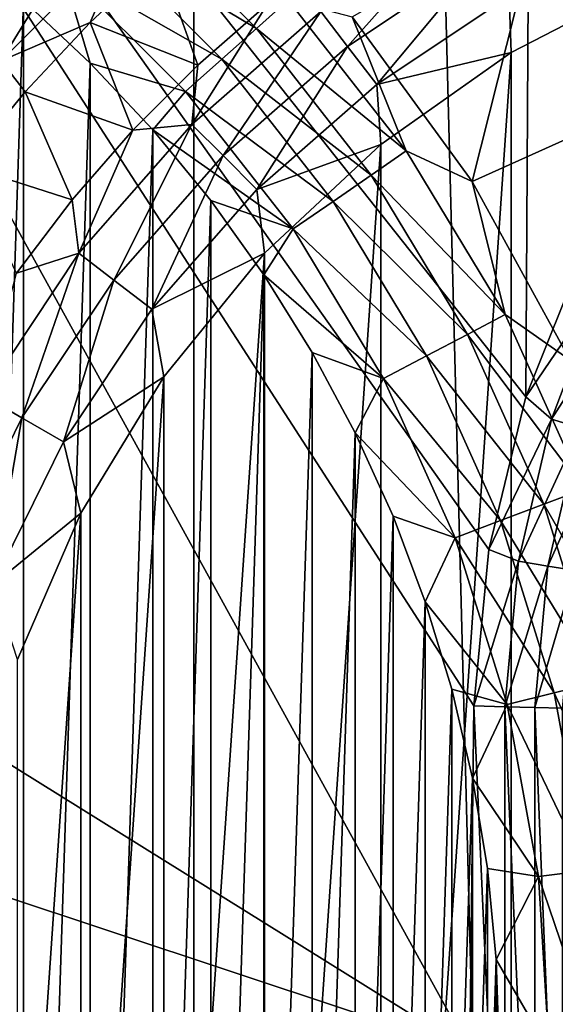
# Model space of a CAD drawing. Header units: millimetres. Extents: x -60 to 60, y -60 to 60.
# Tile 85 of 256: x -46.62 to -44.94, y 0.15 to 3.24. Entities that reach past the tile are written whole.
import ezdxf

# ---------------------------------------------------------------- set-up
doc = ezdxf.new("R2010")
doc.units = ezdxf.units.MM
doc.header["$LTSCALE"] = 81.481481
for name, color, linetype in [('149', 7, 'CONTINUOUS'), ('150', 7, 'CONTINUOUS'), ('209', 7, 'CONTINUOUS'), ('22', 7, 'CONTINUOUS'), ('250', 7, 'CONTINUOUS'), ('267', 7, 'CONTINUOUS'), ('298', 7, 'CONTINUOUS'), ('304', 7, 'CONTINUOUS'), ('63', 7, 'CONTINUOUS'), ('7', 7, 'CONTINUOUS'), ('73', 7, 'CONTINUOUS'), ('87', 7, 'CONTINUOUS')]:
    doc.layers.add(name, color=color, linetype=linetype)

msp = doc.modelspace()

# ---------------------------------------------------------------- linework, layer by layer
at = {"layer": '149', "color": 7, "linetype": 'Continuous', "true_color": 0xf5f5f5}
for points in [[(-44.8475, 2.5109, 2), (-45.0309, 2.053, 2), (-44.7865, 2.4119, 1.9904), (-44.8475, 2.5109, 2)], [(-44.7865, 2.4119, 1.9904), (-45.0309, 2.053, 2), (-44.9504, 1.9836, 1.9904), (-44.7865, 2.4119, 1.9904)], [(-44.7865, 2.4119, 1.9904), (-44.9504, 1.9836, 1.9904), (-44.7013, 2.3724, 1.9619), (-44.7865, 2.4119, 1.9904)], [(-44.7013, 2.3724, 1.9619), (-44.9504, 1.9836, 1.9904), (-44.8606, 1.9561, 1.9619), (-44.7013, 2.3724, 1.9619)], [(-45.0309, 2.053, 2), (-45.1472, 1.5736, 2), (-44.9504, 1.9836, 1.9904), (-45.0309, 2.053, 2)], [(-44.9504, 1.9836, 1.9904), (-45.1472, 1.5736, 2), (-45.0544, 1.537, 1.9904), (-44.9504, 1.9836, 1.9904)], [(-44.9504, 1.9836, 1.9904), (-45.0544, 1.537, 1.9904), (-44.8606, 1.9561, 1.9619), (-44.9504, 1.9836, 1.9904)], [(-44.8606, 1.9561, 1.9619), (-45.0544, 1.537, 1.9904), (-44.9617, 1.522, 1.9619), (-44.8606, 1.9561, 1.9619)], [(-44.8606, 1.9561, 1.9619), (-44.9617, 1.522, 1.9619), (-44.7779, 1.9308, 1.9156), (-44.8606, 1.9561, 1.9619)], [(-44.7779, 1.9308, 1.9156), (-44.9617, 1.522, 1.9619), (-44.8763, 1.5082, 1.9156), (-44.7779, 1.9308, 1.9156)], [(-45.1472, 1.5736, 2), (-45.1941, 1.0828, 2), (-45.0544, 1.537, 1.9904), (-45.1472, 1.5736, 2)], [(-45.0544, 1.537, 1.9904), (-45.1941, 1.0828, 2), (-45.0966, 1.0805, 1.9904), (-45.0544, 1.537, 1.9904)], [(-45.0544, 1.537, 1.9904), (-45.0966, 1.0805, 1.9904), (-44.9617, 1.522, 1.9619), (-45.0544, 1.537, 1.9904)], [(-44.9617, 1.522, 1.9619), (-45.0966, 1.0805, 1.9904), (-45.0028, 1.0782, 1.9619), (-44.9617, 1.522, 1.9619)], [(-44.9617, 1.522, 1.9619), (-45.0028, 1.0782, 1.9619), (-44.8763, 1.5082, 1.9156), (-44.9617, 1.522, 1.9619)], [(-44.8763, 1.5082, 1.9156), (-45.0028, 1.0782, 1.9619), (-44.9163, 1.0761, 1.9156), (-44.8763, 1.5082, 1.9156)]]:
    msp.add_3dface(points, dxfattribs=at)
at = {"layer": '150', "color": 7, "linetype": 'Continuous', "true_color": 0xf5f5f5}
for points in [[(-45.1941, 1.0828, 2), (-45.2071, 0, 2), (-45.0966, -1.0805, 1.9904), (-45.1941, 1.0828, 2)], [(-45.0966, 1.0805, 1.9904), (-45.1941, 1.0828, 2), (-45.0966, -1.0805, 1.9904), (-45.0966, 1.0805, 1.9904)], [(-45.0028, 1.0782, 1.9619), (-45.0966, 1.0805, 1.9904), (-45.0028, -1.0782, 1.9619), (-45.0028, 1.0782, 1.9619)], [(-45.0028, -1.0782, 1.9619), (-45.0966, 1.0805, 1.9904), (-45.0966, -1.0805, 1.9904), (-45.0028, -1.0782, 1.9619)], [(-44.9163, 1.0761, 1.9156), (-45.0028, 1.0782, 1.9619), (-44.9163, -1.0761, 1.9156), (-44.9163, 1.0761, 1.9156)], [(-44.9163, -1.0761, 1.9156), (-45.0028, 1.0782, 1.9619), (-45.0028, -1.0782, 1.9619), (-44.9163, -1.0761, 1.9156)]]:
    msp.add_3dface(points, dxfattribs=at)
at = {"layer": '209', "color": 151, "linetype": 'Continuous', "true_color": 0x7dbfed}
for points in [[(-46.0737, 33.4741, 28.5), (-44.2586, -35.8396, 28.5), (-44.2586, 35.8396, 28.5), (-46.0737, 33.4741, 28.5)], [(-47.7624, 31.017, 28.5), (-46.0737, -33.4741, 28.5), (-46.0737, 33.4741, 28.5), (-47.7624, 31.017, 28.5)], [(-46.0737, -33.4741, 28.5), (-44.2586, -35.8396, 28.5), (-46.0737, 33.4741, 28.5), (-46.0737, -33.4741, 28.5)], [(-47.7624, -31.017, 28.5), (-46.0737, -33.4741, 28.5), (-47.7624, 31.017, 28.5), (-47.7624, -31.017, 28.5)]]:
    msp.add_3dface(points, dxfattribs=at)
at = {"layer": '22', "color": 7, "linetype": 'Continuous', "true_color": 0xf5f5f5}
for points in [[(-46.1813, 3.4327, -3.2343), (-46.0611, 3.0946, -3.5657), (-46.3994, 3.2284, -3.2343), (-46.1813, 3.4327, -3.2343)], [(-45.8432, 3.2846, -3.5657), (-46.0611, 3.0946, -3.5657), (-46.1813, 3.4327, -3.2343), (-45.8432, 3.2846, -3.5657)], [(-46.3994, 3.2284, -3.2343), (-46.2655, 2.8901, -3.5657), (-46.6036, 3.0104, -3.2343), (-46.3994, 3.2284, -3.2343)], [(-46.0611, 3.0946, -3.5657), (-46.2655, 2.8901, -3.5657), (-46.3994, 3.2284, -3.2343), (-46.0611, 3.0946, -3.5657)], [(-46.6036, 3.0104, -3.2343), (-46.4556, 2.6722, -3.5657), (-46.7932, 2.7794, -3.2343), (-46.6036, 3.0104, -3.2343)], [(-46.2655, 2.8901, -3.5657), (-46.4556, 2.6722, -3.5657), (-46.6036, 3.0104, -3.2343), (-46.2655, 2.8901, -3.5657)], [(-46.4556, 2.6722, -3.5657), (-46.6303, 2.4418, -3.5657), (-46.7932, 2.7794, -3.2343), (-46.4556, 2.6722, -3.5657)]]:
    msp.add_3dface(points, dxfattribs=at)
at = {"layer": '250', "color": 151, "linetype": 'Continuous', "true_color": 0x7dbfed}
for points in [[(-46.6083, 3.2975, 17.3), (-46.8302, -3.4796, 17.3), (-46.8302, 3.4796, 17.3), (-46.6083, 3.2975, 17.3)], [(-46.6083, -3.2975, 17.3), (-46.8302, -3.4796, 17.3), (-46.6083, 3.2975, 17.3), (-46.6083, -3.2975, 17.3)], [(-46.3989, 3.1013, 17.3), (-46.6083, -3.2975, 17.3), (-46.6083, 3.2975, 17.3), (-46.3989, 3.1013, 17.3)], [(-46.3989, -3.1013, 17.3), (-46.6083, -3.2975, 17.3), (-46.3989, 3.1013, 17.3), (-46.3989, -3.1013, 17.3)], [(-46.2027, 2.8918, 17.3), (-46.3989, -3.1013, 17.3), (-46.3989, 3.1013, 17.3), (-46.2027, 2.8918, 17.3)], [(-46.2027, -2.8918, 17.3), (-46.3989, -3.1013, 17.3), (-46.2027, 2.8918, 17.3), (-46.2027, -2.8918, 17.3)], [(-46.0206, 2.67, 17.3), (-46.2027, -2.8918, 17.3), (-46.2027, 2.8918, 17.3), (-46.0206, 2.67, 17.3)], [(-46.0206, -2.67, 17.3), (-46.2027, -2.8918, 17.3), (-46.0206, 2.67, 17.3), (-46.0206, -2.67, 17.3)], [(-45.8534, 2.4367, 17.3), (-46.0206, -2.67, 17.3), (-46.0206, 2.67, 17.3), (-45.8534, 2.4367, 17.3)], [(-45.8534, -2.4367, 17.3), (-46.0206, -2.67, 17.3), (-45.8534, 2.4367, 17.3), (-45.8534, -2.4367, 17.3)], [(-45.7018, 2.193, 17.3), (-45.8534, -2.4367, 17.3), (-45.8534, 2.4367, 17.3), (-45.7018, 2.193, 17.3)], [(-45.7018, -2.193, 17.3), (-45.8534, -2.4367, 17.3), (-45.7018, 2.193, 17.3), (-45.7018, -2.193, 17.3)], [(-45.5665, 1.9398, 17.3), (-45.7018, -2.193, 17.3), (-45.7018, 2.193, 17.3), (-45.5665, 1.9398, 17.3)], [(-45.5665, -1.9398, 17.3), (-45.7018, -2.193, 17.3), (-45.5665, 1.9398, 17.3), (-45.5665, -1.9398, 17.3)], [(-45.4481, 1.6784, 17.3), (-45.5665, -1.9398, 17.3), (-45.5665, 1.9398, 17.3), (-45.4481, 1.6784, 17.3)], [(-45.4481, -1.6784, 17.3), (-45.5665, -1.9398, 17.3), (-45.4481, 1.6784, 17.3), (-45.4481, -1.6784, 17.3)], [(-45.347, 1.4098, 17.3), (-45.4481, -1.6784, 17.3), (-45.4481, 1.6784, 17.3), (-45.347, 1.4098, 17.3)], [(-45.347, -1.4098, 17.3), (-45.4481, -1.6784, 17.3), (-45.347, 1.4098, 17.3), (-45.347, -1.4098, 17.3)], [(-45.2637, 1.1352, 17.3), (-45.347, -1.4098, 17.3), (-45.347, 1.4098, 17.3), (-45.2637, 1.1352, 17.3)], [(-45.2637, -1.1352, 17.3), (-45.347, -1.4098, 17.3), (-45.2637, 1.1352, 17.3), (-45.2637, -1.1352, 17.3)], [(-45.1985, 0.8557, 17.3), (-45.2637, -1.1352, 17.3), (-45.2637, 1.1352, 17.3), (-45.1985, 0.8557, 17.3)], [(-45.1985, -0.8557, 17.3), (-45.2637, -1.1352, 17.3), (-45.1985, 0.8557, 17.3), (-45.1985, -0.8557, 17.3)], [(-45.1517, 0.5725, 17.3), (-45.1985, -0.8557, 17.3), (-45.1985, 0.8557, 17.3), (-45.1517, 0.5725, 17.3)], [(-45.1517, -0.5725, 17.3), (-45.1985, -0.8557, 17.3), (-45.1517, 0.5725, 17.3), (-45.1517, -0.5725, 17.3)], [(-45.1236, 0.2869, 17.3), (-45.1517, -0.5725, 17.3), (-45.1517, 0.5725, 17.3), (-45.1236, 0.2869, 17.3)], [(-45.1236, -0.2869, 17.3), (-45.1517, -0.5725, 17.3), (-45.1236, 0.2869, 17.3), (-45.1236, -0.2869, 17.3)], [(-45.1142, 0, 17.3), (-45.1236, -0.2869, 17.3), (-45.1236, 0.2869, 17.3), (-45.1142, 0, 17.3)]]:
    msp.add_3dface(points, dxfattribs=at)
at = {"layer": '267', "color": 151, "linetype": 'Continuous', "true_color": 0x7dbfed}
for points in [[(-45.1999, 2.7289, 17.5929), (-45.5759, 3.2463, 17.5929), (-44.9838, 3.5843, 18.2657), (-45.1999, 2.7289, 17.5929)], [(-44.5813, 3.0082, 18.2657), (-45.1999, 2.7289, 17.5929), (-44.9838, 3.5843, 18.2657), (-44.5813, 3.0082, 18.2657)], [(-44.8918, 2.1684, 17.5929), (-45.1999, 2.7289, 17.5929), (-44.5813, 3.0082, 18.2657), (-44.8918, 2.1684, 17.5929)]]:
    msp.add_3dface(points, dxfattribs=at)
at = {"layer": '298', "color": 151, "linetype": 'Continuous', "true_color": 0x7dbfed}
for points in [[(-44.9838, 3.5843, 18.2657), (-44.8891, 3.6595, 18.365), (-44.4781, 3.0713, 18.365), (-44.9838, 3.5843, 18.2657)], [(-44.5813, 3.0082, 18.2657), (-44.9838, 3.5843, 18.2657), (-44.4781, 3.0713, 18.365), (-44.5813, 3.0082, 18.2657)]]:
    msp.add_3dface(points, dxfattribs=at)
at = {"layer": '304', "color": 151, "linetype": 'Continuous', "true_color": 0x7dbfed}
for points in [[(-45.8772, 3.2096, 17.4091), (-46.3867, 3.5142, 17.349), (-46.2904, 3.6228, 17.4091), (-45.8772, 3.2096, 17.4091)], [(-45.8772, 3.2096, 17.4091), (-46.2904, 3.6228, 17.4091), (-45.7769, 3.2983, 17.4913), (-45.8772, 3.2096, 17.4091)], [(-45.9858, 3.1133, 17.349), (-46.488, 3.3999, 17.3123), (-46.3867, 3.5142, 17.349), (-45.9858, 3.1133, 17.349)], [(-45.9858, 3.1133, 17.349), (-46.3867, 3.5142, 17.349), (-45.8772, 3.2096, 17.4091), (-45.9858, 3.1133, 17.349)], [(-46.3989, 3.1013, 17.3), (-46.6083, 3.2975, 17.3), (-46.488, 3.3999, 17.3123), (-46.3989, 3.1013, 17.3)], [(-46.1001, 3.012, 17.3123), (-46.488, 3.3999, 17.3123), (-45.9858, 3.1133, 17.349), (-46.1001, 3.012, 17.3123)], [(-46.1001, 3.012, 17.3123), (-46.3989, 3.1013, 17.3), (-46.488, 3.3999, 17.3123), (-46.1001, 3.012, 17.3123)], [(-45.4065, 2.8255, 17.4913), (-45.8772, 3.2096, 17.4091), (-45.7769, 3.2983, 17.4913), (-45.4065, 2.8255, 17.4913)], [(-45.5759, 3.2463, 17.5929), (-45.4065, 2.8255, 17.4913), (-45.7769, 3.2983, 17.4913), (-45.5759, 3.2463, 17.5929)], [(-45.5759, 3.2463, 17.5929), (-45.1999, 2.7289, 17.5929), (-45.4065, 2.8255, 17.4913), (-45.5759, 3.2463, 17.5929)], [(-45.5167, 2.7495, 17.4091), (-45.9858, 3.1133, 17.349), (-45.8772, 3.2096, 17.4091), (-45.5167, 2.7495, 17.4091)], [(-45.5167, 2.7495, 17.4091), (-45.8772, 3.2096, 17.4091), (-45.4065, 2.8255, 17.4913), (-45.5167, 2.7495, 17.4091)], [(-46.2027, 2.8918, 17.3), (-46.3989, 3.1013, 17.3), (-46.1001, 3.012, 17.3123), (-46.2027, 2.8918, 17.3)], [(-45.6361, 2.667, 17.349), (-46.1001, 3.012, 17.3123), (-45.9858, 3.1133, 17.349), (-45.6361, 2.667, 17.349)], [(-45.6361, 2.667, 17.349), (-45.9858, 3.1133, 17.349), (-45.5167, 2.7495, 17.4091), (-45.6361, 2.667, 17.349)], [(-45.7618, 2.5803, 17.3123), (-46.2027, 2.8918, 17.3), (-46.1001, 3.012, 17.3123), (-45.7618, 2.5803, 17.3123)], [(-45.7618, 2.5803, 17.3123), (-46.1001, 3.012, 17.3123), (-45.6361, 2.667, 17.349), (-45.7618, 2.5803, 17.3123)], [(-46.0206, 2.67, 17.3), (-46.2027, 2.8918, 17.3), (-45.7618, 2.5803, 17.3123), (-46.0206, 2.67, 17.3)], [(-45.0958, 2.3115, 17.4913), (-45.5167, 2.7495, 17.4091), (-45.4065, 2.8255, 17.4913), (-45.0958, 2.3115, 17.4913)], [(-45.1999, 2.7289, 17.5929), (-45.0958, 2.3115, 17.4913), (-45.4065, 2.8255, 17.4913), (-45.1999, 2.7289, 17.5929)], [(-45.2143, 2.2493, 17.4091), (-45.6361, 2.667, 17.349), (-45.5167, 2.7495, 17.4091), (-45.2143, 2.2493, 17.4091)], [(-45.2143, 2.2493, 17.4091), (-45.5167, 2.7495, 17.4091), (-45.0958, 2.3115, 17.4913), (-45.2143, 2.2493, 17.4091)], [(-45.1999, 2.7289, 17.5929), (-44.8918, 2.1684, 17.5929), (-45.0958, 2.3115, 17.4913), (-45.1999, 2.7289, 17.5929)], [(-45.8534, 2.4367, 17.3), (-46.0206, 2.67, 17.3), (-45.7618, 2.5803, 17.3123), (-45.8534, 2.4367, 17.3)], [(-45.3428, 2.1819, 17.349), (-45.7618, 2.5803, 17.3123), (-45.6361, 2.667, 17.349), (-45.3428, 2.1819, 17.349)], [(-45.3428, 2.1819, 17.349), (-45.6361, 2.667, 17.349), (-45.2143, 2.2493, 17.4091), (-45.3428, 2.1819, 17.349)], [(-45.4781, 2.1109, 17.3123), (-45.8534, 2.4367, 17.3), (-45.7618, 2.5803, 17.3123), (-45.4781, 2.1109, 17.3123)], [(-45.4781, 2.1109, 17.3123), (-45.7618, 2.5803, 17.3123), (-45.3428, 2.1819, 17.349), (-45.4781, 2.1109, 17.3123)], [(-45.7018, 2.193, 17.3), (-45.8534, 2.4367, 17.3), (-45.4781, 2.1109, 17.3123), (-45.7018, 2.193, 17.3)], [(-44.8493, 1.7638, 17.4913), (-45.2143, 2.2493, 17.4091), (-45.0958, 2.3115, 17.4913), (-44.8493, 1.7638, 17.4913)], [(-44.8918, 2.1684, 17.5929), (-44.8493, 1.7638, 17.4913), (-45.0958, 2.3115, 17.4913), (-44.8918, 2.1684, 17.5929)], [(-44.9745, 1.7163, 17.4091), (-45.3428, 2.1819, 17.349), (-45.2143, 2.2493, 17.4091), (-44.9745, 1.7163, 17.4091)], [(-44.9745, 1.7163, 17.4091), (-45.2143, 2.2493, 17.4091), (-44.8493, 1.7638, 17.4913), (-44.9745, 1.7163, 17.4091)], [(-45.5665, 1.9398, 17.3), (-45.7018, 2.193, 17.3), (-45.4781, 2.1109, 17.3123), (-45.5665, 1.9398, 17.3)], [(-45.1101, 1.6649, 17.349), (-45.4781, 2.1109, 17.3123), (-45.3428, 2.1819, 17.349), (-45.1101, 1.6649, 17.349)], [(-45.1101, 1.6649, 17.349), (-45.3428, 2.1819, 17.349), (-44.9745, 1.7163, 17.4091), (-45.1101, 1.6649, 17.349)], [(-45.2529, 1.6107, 17.3123), (-45.5665, 1.9398, 17.3), (-45.4781, 2.1109, 17.3123), (-45.2529, 1.6107, 17.3123)], [(-45.2529, 1.6107, 17.3123), (-45.4781, 2.1109, 17.3123), (-45.1101, 1.6649, 17.349), (-45.2529, 1.6107, 17.3123)], [(-45.4481, 1.6784, 17.3), (-45.5665, 1.9398, 17.3), (-45.2529, 1.6107, 17.3123), (-45.4481, 1.6784, 17.3)], [(-44.6706, 1.1903, 17.4913), (-44.9745, 1.7163, 17.4091), (-44.8493, 1.7638, 17.4913), (-44.6706, 1.1903, 17.4913)], [(-44.8006, 1.1583, 17.4091), (-45.1101, 1.6649, 17.349), (-44.9745, 1.7163, 17.4091), (-44.8006, 1.1583, 17.4091)], [(-44.8006, 1.1583, 17.4091), (-44.9745, 1.7163, 17.4091), (-44.6706, 1.1903, 17.4913), (-44.8006, 1.1583, 17.4091)], [(-45.347, 1.4098, 17.3), (-45.4481, 1.6784, 17.3), (-45.2529, 1.6107, 17.3123), (-45.347, 1.4098, 17.3)], [(-44.9415, 1.1236, 17.349), (-45.2529, 1.6107, 17.3123), (-45.1101, 1.6649, 17.349), (-44.9415, 1.1236, 17.349)], [(-44.9415, 1.1236, 17.349), (-45.1101, 1.6649, 17.349), (-44.8006, 1.1583, 17.4091), (-44.9415, 1.1236, 17.349)], [(-45.0898, 1.087, 17.3123), (-45.347, 1.4098, 17.3), (-45.2529, 1.6107, 17.3123), (-45.0898, 1.087, 17.3123)], [(-45.0898, 1.087, 17.3123), (-45.2529, 1.6107, 17.3123), (-44.9415, 1.1236, 17.349), (-45.0898, 1.087, 17.3123)], [(-45.2637, 1.1352, 17.3), (-45.347, 1.4098, 17.3), (-45.0898, 1.087, 17.3123), (-45.2637, 1.1352, 17.3)], [(-44.6952, 0.5834, 17.4091), (-44.9415, 1.1236, 17.349), (-44.8006, 1.1583, 17.4091), (-44.6952, 0.5834, 17.4091)], [(-45.1985, 0.8557, 17.3), (-45.2637, 1.1352, 17.3), (-45.0898, 1.087, 17.3123), (-45.1985, 0.8557, 17.3)], [(-44.8393, 0.5659, 17.349), (-45.0898, 1.087, 17.3123), (-44.9415, 1.1236, 17.349), (-44.8393, 0.5659, 17.349)], [(-44.8393, 0.5659, 17.349), (-44.9415, 1.1236, 17.349), (-44.6952, 0.5834, 17.4091), (-44.8393, 0.5659, 17.349)], [(-44.9909, 0.5475, 17.3123), (-45.1985, 0.8557, 17.3), (-45.0898, 1.087, 17.3123), (-44.9909, 0.5475, 17.3123)], [(-44.9909, 0.5475, 17.3123), (-45.0898, 1.087, 17.3123), (-44.8393, 0.5659, 17.349), (-44.9909, 0.5475, 17.3123)], [(-45.1517, 0.5725, 17.3), (-45.1985, 0.8557, 17.3), (-44.9909, 0.5475, 17.3123), (-45.1517, 0.5725, 17.3)], [(-45.1236, 0.2869, 17.3), (-45.1517, 0.5725, 17.3), (-44.9909, 0.5475, 17.3123), (-45.1236, 0.2869, 17.3)], [(-44.805, 0, 17.349), (-44.9909, 0.5475, 17.3123), (-44.8393, 0.5659, 17.349), (-44.805, 0, 17.349)], [(-44.9578, 0, 17.3123), (-45.1236, 0.2869, 17.3), (-44.9909, 0.5475, 17.3123), (-44.9578, 0, 17.3123)], [(-44.9578, 0, 17.3123), (-44.9909, 0.5475, 17.3123), (-44.805, 0, 17.349), (-44.9578, 0, 17.3123)], [(-45.1142, 0, 17.3), (-45.1236, 0.2869, 17.3), (-44.9578, 0, 17.3123), (-45.1142, 0, 17.3)]]:
    msp.add_3dface(points, dxfattribs=at)
at = {"layer": '63', "color": 7, "linetype": 'Continuous', "true_color": 0xf5f5f5}
for points in [[(-45.2276, 3.5623, -3.665), (-45.5907, 3.1535, -3.739), (-45.675, 3.2633, -3.665), (-45.2276, 3.5623, -3.665)], [(-45.1584, 3.4424, -3.739), (-45.5907, 3.1535, -3.739), (-45.2276, 3.5623, -3.665), (-45.1584, 3.4424, -3.739)], [(-45.1584, 3.4424, -3.739), (-45.4993, 3.0343, -3.7846), (-45.5907, 3.1535, -3.739), (-45.1584, 3.4424, -3.739)], [(-45.0833, 3.3123, -3.7846), (-45.4993, 3.0343, -3.7846), (-45.1584, 3.4424, -3.739), (-45.0833, 3.3123, -3.7846)], [(-44.6324, 3.365, -3.8), (-45.077, 3.1346, -3.8), (-45.0833, 3.3123, -3.7846), (-44.6324, 3.365, -3.8)], [(-45.0833, 3.3123, -3.7846), (-45.077, 3.1346, -3.8), (-45.4993, 3.0343, -3.7846), (-45.0833, 3.3123, -3.7846)], [(-46.0611, 3.0946, -3.5657), (-45.8432, 3.2846, -3.5657), (-46.0795, 2.9086, -3.665), (-46.0611, 3.0946, -3.5657)], [(-45.8432, 3.2846, -3.5657), (-45.675, 3.2633, -3.665), (-46.0795, 2.9086, -3.665), (-45.8432, 3.2846, -3.5657)], [(-45.675, 3.2633, -3.665), (-45.9816, 2.8107, -3.739), (-46.0795, 2.9086, -3.665), (-45.675, 3.2633, -3.665)], [(-45.5907, 3.1535, -3.739), (-45.9816, 2.8107, -3.739), (-45.675, 3.2633, -3.665), (-45.5907, 3.1535, -3.739)], [(-45.5907, 3.1535, -3.739), (-45.8754, 2.7045, -3.7846), (-45.9816, 2.8107, -3.739), (-45.5907, 3.1535, -3.739)], [(-45.4993, 3.0343, -3.7846), (-45.8754, 2.7045, -3.7846), (-45.5907, 3.1535, -3.739), (-45.4993, 3.0343, -3.7846)], [(-45.077, 3.1346, -3.8), (-45.4861, 2.8459, -3.8), (-45.4993, 3.0343, -3.7846), (-45.077, 3.1346, -3.8)], [(-46.2655, 2.8901, -3.5657), (-46.0611, 3.0946, -3.5657), (-46.0795, 2.9086, -3.665), (-46.2655, 2.8901, -3.5657)], [(-45.4993, 3.0343, -3.7846), (-45.4861, 2.8459, -3.8), (-45.8754, 2.7045, -3.7846), (-45.4993, 3.0343, -3.7846)], [(-46.0795, 2.9086, -3.665), (-46.3245, 2.4198, -3.739), (-46.4343, 2.504, -3.665), (-46.0795, 2.9086, -3.665)], [(-46.2655, 2.8901, -3.5657), (-46.0795, 2.9086, -3.665), (-46.4343, 2.504, -3.665), (-46.2655, 2.8901, -3.5657)], [(-45.9816, 2.8107, -3.739), (-46.3245, 2.4198, -3.739), (-46.0795, 2.9086, -3.665), (-45.9816, 2.8107, -3.739)], [(-46.4556, 2.6722, -3.5657), (-46.2655, 2.8901, -3.5657), (-46.4343, 2.504, -3.665), (-46.4556, 2.6722, -3.5657)], [(-45.4861, 2.8459, -3.8), (-45.852, 2.5041, -3.8), (-45.8754, 2.7045, -3.7846), (-45.4861, 2.8459, -3.8)], [(-45.9816, 2.8107, -3.739), (-46.2053, 2.3283, -3.7846), (-46.3245, 2.4198, -3.739), (-45.9816, 2.8107, -3.739)], [(-45.8754, 2.7045, -3.7846), (-46.2053, 2.3283, -3.7846), (-45.9816, 2.8107, -3.739), (-45.8754, 2.7045, -3.7846)], [(-45.8754, 2.7045, -3.7846), (-45.852, 2.5041, -3.8), (-46.2053, 2.3283, -3.7846), (-45.8754, 2.7045, -3.7846)], [(-46.6303, 2.4418, -3.5657), (-46.4556, 2.6722, -3.5657), (-46.4343, 2.504, -3.665), (-46.6303, 2.4418, -3.5657)], [(-46.4343, 2.504, -3.665), (-46.6133, 1.9875, -3.739), (-46.7332, 2.0567, -3.665), (-46.4343, 2.504, -3.665)], [(-46.6303, 2.4418, -3.5657), (-46.4343, 2.504, -3.665), (-46.7332, 2.0567, -3.665), (-46.6303, 2.4418, -3.5657)], [(-46.3245, 2.4198, -3.739), (-46.6133, 1.9875, -3.739), (-46.4343, 2.504, -3.665), (-46.3245, 2.4198, -3.739)], [(-45.852, 2.5041, -3.8), (-46.1681, 2.1157, -3.8), (-46.2053, 2.3283, -3.7846), (-45.852, 2.5041, -3.8)], [(-46.3245, 2.4198, -3.739), (-46.4832, 1.9124, -3.7846), (-46.6133, 1.9875, -3.739), (-46.3245, 2.4198, -3.739)], [(-46.2053, 2.3283, -3.7846), (-46.4832, 1.9124, -3.7846), (-46.3245, 2.4198, -3.739), (-46.2053, 2.3283, -3.7846)], [(-46.2053, 2.3283, -3.7846), (-46.1681, 2.1157, -3.8), (-46.4832, 1.9124, -3.7846), (-46.2053, 2.3283, -3.7846)], [(-46.1681, 2.1157, -3.8), (-46.4282, 1.6879, -3.8), (-46.4832, 1.9124, -3.7846), (-46.1681, 2.1157, -3.8)], [(-46.6133, 1.9875, -3.739), (-46.8433, 1.5211, -3.739), (-46.7332, 2.0567, -3.665), (-46.6133, 1.9875, -3.739)], [(-46.6133, 1.9875, -3.739), (-46.7045, 1.4636, -3.7846), (-46.8433, 1.5211, -3.739), (-46.6133, 1.9875, -3.739)], [(-46.4832, 1.9124, -3.7846), (-46.7045, 1.4636, -3.7846), (-46.6133, 1.9875, -3.739), (-46.4832, 1.9124, -3.7846)], [(-46.4832, 1.9124, -3.7846), (-46.4282, 1.6879, -3.8), (-46.7045, 1.4636, -3.7846), (-46.4832, 1.9124, -3.7846)], [(-46.4282, 1.6879, -3.8), (-46.6277, 1.2286, -3.8), (-46.7045, 1.4636, -3.7846), (-46.4282, 1.6879, -3.8)]]:
    msp.add_3dface(points, dxfattribs=at)
at = {"layer": '7', "color": 7, "linetype": 'Continuous', "true_color": 0xf5f5f5}
for points in [[(-45.077, 3.1346, -3.8), (-44.6324, 3.365, -3.8), (-45.077, -3.1346, -3.8), (-45.077, 3.1346, -3.8)], [(-45.077, -3.1346, -3.8), (-44.6324, 3.365, -3.8), (-44.6324, -3.365, -3.8), (-45.077, -3.1346, -3.8)], [(-45.4861, -2.8459, -3.8), (-45.077, 3.1346, -3.8), (-45.077, -3.1346, -3.8), (-45.4861, -2.8459, -3.8)], [(-45.4861, 2.8459, -3.8), (-45.077, 3.1346, -3.8), (-45.4861, -2.8459, -3.8), (-45.4861, 2.8459, -3.8)], [(-45.852, -2.5041, -3.8), (-45.4861, 2.8459, -3.8), (-45.4861, -2.8459, -3.8), (-45.852, -2.5041, -3.8)], [(-45.852, 2.5041, -3.8), (-45.4861, 2.8459, -3.8), (-45.852, -2.5041, -3.8), (-45.852, 2.5041, -3.8)], [(-46.1681, -2.1157, -3.8), (-45.852, 2.5041, -3.8), (-45.852, -2.5041, -3.8), (-46.1681, -2.1157, -3.8)], [(-46.1681, 2.1157, -3.8), (-45.852, 2.5041, -3.8), (-46.1681, -2.1157, -3.8), (-46.1681, 2.1157, -3.8)], [(-46.4282, -1.6879, -3.8), (-46.1681, 2.1157, -3.8), (-46.1681, -2.1157, -3.8), (-46.4282, -1.6879, -3.8)], [(-46.4282, 1.6879, -3.8), (-46.1681, 2.1157, -3.8), (-46.4282, -1.6879, -3.8), (-46.4282, 1.6879, -3.8)], [(-46.6277, 1.2286, -3.8), (-46.4282, 1.6879, -3.8), (-46.6277, -1.2286, -3.8), (-46.6277, 1.2286, -3.8)], [(-46.6277, -1.2286, -3.8), (-46.4282, 1.6879, -3.8), (-46.4282, -1.6879, -3.8), (-46.6277, -1.2286, -3.8)]]:
    msp.add_3dface(points, dxfattribs=at)
at = {"layer": '73', "color": 7, "linetype": 'Continuous', "true_color": 0xf5f5f5}
for points in [[(-46.895, 3.2992, -3.0154), (-46.4702, 3.7241, -3.0154), (-46.7826, 3.1996, -3.061), (-46.895, 3.2992, -3.0154)], [(-46.7826, 3.1996, -3.061), (-46.4702, 3.7241, -3.0154), (-46.3706, 3.6116, -3.061), (-46.7826, 3.1996, -3.061)], [(-46.7826, 3.1996, -3.061), (-46.3706, 3.6116, -3.061), (-46.679, 3.1078, -3.135), (-46.7826, 3.1996, -3.061)], [(-46.679, 3.1078, -3.135), (-46.3706, 3.6116, -3.061), (-46.2788, 3.508, -3.135), (-46.679, 3.1078, -3.135)], [(-46.3994, 3.2284, -3.2343), (-46.679, 3.1078, -3.135), (-46.2788, 3.508, -3.135), (-46.3994, 3.2284, -3.2343)], [(-46.1813, 3.4327, -3.2343), (-46.3994, 3.2284, -3.2343), (-46.2788, 3.508, -3.135), (-46.1813, 3.4327, -3.2343)], [(-46.3994, 3.2284, -3.2343), (-46.6036, 3.0104, -3.2343), (-46.679, 3.1078, -3.135), (-46.3994, 3.2284, -3.2343)], [(-46.6036, 3.0104, -3.2343), (-46.7932, 2.7794, -3.2343), (-46.679, 3.1078, -3.135), (-46.6036, 3.0104, -3.2343)]]:
    msp.add_3dface(points, dxfattribs=at)
at = {"layer": '87', "color": 7, "linetype": 'Continuous', "true_color": 0xf5f5f5}
for points in [[(-45.1941, 1.0828, 2), (-49.3153, 7.4591, 2), (-45.2071, 0, 2), (-45.1941, 1.0828, 2)], [(-45, 7.4591, 2), (-49.3153, 7.4591, 2), (-45.0309, 2.053, 2), (-45, 7.4591, 2)], [(-49.3153, 7.4591, 2), (-47.5878, 1.4819, 2), (-45.2071, 0, 2), (-49.3153, 7.4591, 2)], [(-45.0309, 2.053, 2), (-49.3153, 7.4591, 2), (-45.1472, 1.5736, 2), (-45.0309, 2.053, 2)], [(-45.1472, 1.5736, 2), (-49.3153, 7.4591, 2), (-45.1941, 1.0828, 2), (-45.1472, 1.5736, 2)], [(-44.8475, 2.5109, 2), (-45, 7.4591, 2), (-45.0309, 2.053, 2), (-44.8475, 2.5109, 2)], [(-44.2958, 3.3258, 2), (-45, 7.4591, 2), (-44.6008, 2.9381, 2), (-44.2958, 3.3258, 2)], [(-44.6008, 2.9381, 2), (-45, 7.4591, 2), (-44.8475, 2.5109, 2), (-44.6008, 2.9381, 2)], [(-47.5878, 1.4819, 2), (-47.453, 0.7464, 2), (-45.2071, 0, 2), (-47.5878, 1.4819, 2)], [(-47.453, 0.7464, 2), (-47.4078, 0, 2), (-45.2071, 0, 2), (-47.453, 0.7464, 2)]]:
    msp.add_3dface(points, dxfattribs=at)

doc.saveas('drawing.dxf')
